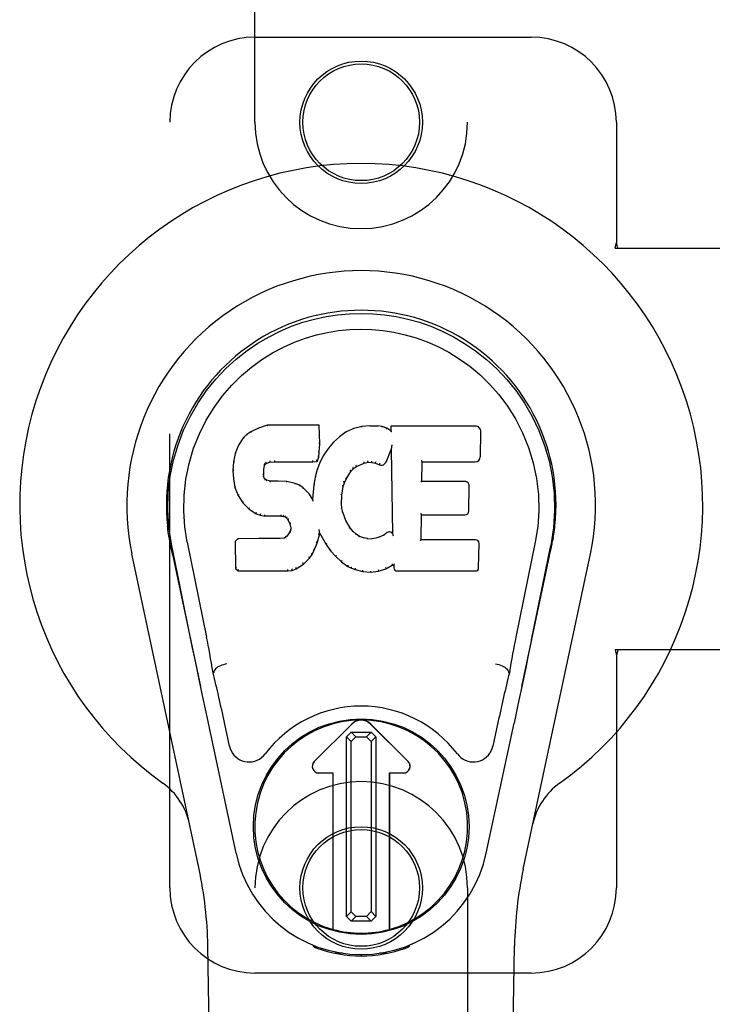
# Model space of a CAD drawing. Header units: inches. Extents: x 0 to 243, y 0 to 157.
# Tile 69 of 84: x 108 to 110, y 81 to 84. Entities that reach past the tile are written whole.
import ezdxf

# ---------------------------------------------------------------- set-up
doc = ezdxf.new("R2010")
doc.units = ezdxf.units.IN
doc.header["$LTSCALE"] = 13.348617
doc.header["$MEASUREMENT"] = 0
doc.linetypes.add('HIDDEN', pattern=[0.2, 0.1, -0.1])
doc.layers.add('MAIN_OR_RIGHT_DOOR_ASSEMBLY', color=7, linetype='CONTINUOUS')

msp = doc.modelspace()

# ---------------------------------------------------------------- linework, layer by layer
at = {"layer": 'MAIN_OR_RIGHT_DOOR_ASSEMBLY', "color": 8, "linetype": 'HIDDEN'}
for p, q in [((108.6363, 83.7041), (108.6363, 85.5616)), ((109.2613, 85.5616), (109.2613, 83.7041)), ((108.6363, 83.9541), (109.4488, 83.9541)), ((108.3863, 81.4541), (108.3863, 83.7041)), ((109.6988, 83.7041), (109.6988, 83.351)), ((109.6958, 83.3341), (109.6988, 83.351)), ((109.6958, 83.3341), (110.0168, 83.3341)), ((109.7032, 83.3341), (109.6988, 83.351)), ((110.0168, 82.1541), (109.6958, 82.1541)), ((109.6958, 82.1541), (109.6988, 82.1373)), ((109.7032, 82.1541), (109.6988, 82.1373)), ((109.6988, 82.1373), (109.6988, 81.4541)), ((108.6363, 79.5966), (108.6363, 81.4541)), ((109.2613, 81.4541), (109.2613, 79.5966)), ((109.4488, 81.2041), (108.6363, 81.2041))]:
    msp.add_line(p, q, dxfattribs=at)
at = {"layer": 'MAIN_OR_RIGHT_DOOR_ASSEMBLY', "color": 7, "linetype": 'Continuous'}
for p, q in [((108.6727, 82.8136), (108.647, 82.8054)), ((108.8256, 82.8136), (108.6727, 82.8136)), ((108.6728, 82.8129), (108.6727, 82.8136)), ((108.8251, 82.813), (108.8256, 82.8136)), ((108.8268, 82.7588), (108.8256, 82.8136)), ((108.9739, 82.8121), (108.9504, 82.8098)), ((108.9739, 82.8121), (108.9979, 82.8117)), ((108.9739, 82.8115), (108.9739, 82.8121)), ((108.974, 82.8109), (108.9739, 82.8115)), ((109.0108, 82.8097), (108.9979, 82.8117)), ((108.9979, 82.811), (108.9979, 82.8117)), ((109.2842, 82.8115), (109.0355, 82.8115)), ((109.0361, 82.8109), (109.0355, 82.8115)), ((109.0355, 82.8115), (109.0357, 82.7975)), ((108.6128, 82.787), (108.6028, 82.7775)), ((108.6239, 82.7947), (108.6128, 82.787)), ((108.6132, 82.7865), (108.6128, 82.787)), ((108.647, 82.8054), (108.6239, 82.7947)), ((108.6242, 82.7942), (108.6239, 82.7947)), ((108.6472, 82.8048), (108.647, 82.8054)), ((108.9043, 82.7944), (108.8846, 82.7801)), ((108.9268, 82.8044), (108.9043, 82.7944)), ((108.9046, 82.7939), (108.9043, 82.7944)), ((108.9504, 82.8098), (108.9268, 82.8044)), ((108.927, 82.8037), (108.9268, 82.8044)), ((108.9505, 82.8091), (108.9504, 82.8098)), ((109.0106, 82.809), (109.0108, 82.8097)), ((109.0237, 82.8055), (109.0108, 82.8097)), ((109.0234, 82.8049), (109.0237, 82.8055)), ((109.0357, 82.7975), (109.0237, 82.8055)), ((109.0357, 82.7975), (109.0364, 82.7963)), ((109.299, 82.7207), (109.3003, 82.7951)), ((108.5881, 82.7557), (108.5784, 82.731)), ((108.6028, 82.7775), (108.5881, 82.7557)), ((108.5886, 82.7554), (108.5881, 82.7557)), ((108.6033, 82.7771), (108.6028, 82.7775)), ((108.8255, 82.7344), (108.8268, 82.7588)), ((108.8262, 82.7588), (108.8268, 82.7588)), ((108.8675, 82.7637), (108.8524, 82.746)), ((108.8846, 82.7801), (108.8675, 82.7637)), ((108.868, 82.7633), (108.8675, 82.7637)), ((108.885, 82.7796), (108.8846, 82.7801)), ((109.0385, 82.7535), (109.0382, 82.7521)), ((109.0388, 82.7554), (109.0385, 82.7535)), ((109.039, 82.7566), (109.0388, 82.7554)), ((108.5784, 82.731), (108.5733, 82.706)), ((108.579, 82.7308), (108.5784, 82.731)), ((108.8239, 82.7201), (108.8255, 82.7344)), ((108.8249, 82.7344), (108.8255, 82.7344)), ((108.839, 82.7267), (108.8279, 82.706)), ((108.8524, 82.746), (108.839, 82.7267)), ((108.8396, 82.7264), (108.839, 82.7267)), ((108.8528, 82.7456), (108.8524, 82.746)), ((109.0219, 82.7057), (109.0367, 82.7425)), ((109.0372, 82.7454), (109.0367, 82.7425)), ((109.0367, 82.7425), (109.041, 82.4954)), ((109.0375, 82.748), (109.0374, 82.7473)), ((109.0374, 82.7473), (109.0374, 82.7468)), ((109.0376, 82.7487), (109.0375, 82.748)), ((109.0378, 82.7498), (109.0376, 82.7487)), ((109.038, 82.7509), (109.0378, 82.7498)), ((109.0382, 82.7521), (109.038, 82.7509)), ((108.5733, 82.706), (108.5719, 82.681)), ((108.5739, 82.7059), (108.5733, 82.706)), ((108.6629, 82.6833), (108.6649, 82.6963)), ((108.6643, 82.6965), (108.6649, 82.6963)), ((108.6649, 82.6963), (108.6665, 82.6996)), ((108.6661, 82.7), (108.6665, 82.6996)), ((108.6665, 82.6996), (108.6691, 82.7018)), ((108.6688, 82.7023), (108.6691, 82.7018)), ((108.6691, 82.7018), (108.6805, 82.7052)), ((108.6804, 82.7058), (108.6805, 82.7052)), ((108.6805, 82.7052), (108.6938, 82.7063)), ((108.6937, 82.7102), (108.6938, 82.7088)), ((108.6938, 82.7068), (108.6938, 82.7063)), ((108.6938, 82.7063), (108.8068, 82.7063)), ((108.8067, 82.7088), (108.8066, 82.7102)), ((108.8067, 82.7068), (108.8068, 82.7063)), ((108.8068, 82.7063), (108.8194, 82.7074)), ((108.819, 82.7079), (108.8194, 82.7074)), ((108.8194, 82.7074), (108.8239, 82.7201)), ((108.8279, 82.706), (108.8194, 82.6841)), ((108.8233, 82.7202), (108.8239, 82.7201)), ((108.8285, 82.7057), (108.8279, 82.706)), ((108.9346, 82.6925), (108.958, 82.7022)), ((108.9578, 82.7028), (108.958, 82.7022)), ((108.958, 82.7022), (108.9688, 82.705)), ((108.9687, 82.7055), (108.9688, 82.705)), ((108.9688, 82.705), (108.9796, 82.7048)), ((108.9797, 82.7054), (108.9796, 82.7048)), ((108.9796, 82.7048), (108.991, 82.7021)), ((108.9912, 82.7027), (108.991, 82.7021)), ((108.991, 82.7021), (109.0027, 82.6976)), ((109.0029, 82.6981), (109.0027, 82.6976)), ((109.1266, 82.6489), (109.1276, 82.7062)), ((109.127, 82.7067), (109.1276, 82.7062)), ((109.1276, 82.7062), (109.2842, 82.7062)), ((108.5725, 82.681), (108.5719, 82.681)), ((108.5719, 82.681), (108.5731, 82.656)), ((108.6615, 82.6693), (108.6621, 82.6693)), ((108.6621, 82.6693), (108.6629, 82.6833)), ((108.6625, 82.6634), (108.6621, 82.6693)), ((108.6623, 82.6834), (108.6629, 82.6833)), ((108.8194, 82.6841), (108.8134, 82.6617)), ((108.8199, 82.6839), (108.8194, 82.6841)), ((108.9048, 82.6557), (108.9187, 82.6778)), ((108.9182, 82.6782), (108.9187, 82.6778)), ((108.9187, 82.6778), (108.9258, 82.6865)), ((108.9254, 82.687), (108.9258, 82.6865)), ((108.9258, 82.6865), (108.9346, 82.6925)), ((108.9343, 82.693), (108.9346, 82.6925)), ((108.5737, 82.6561), (108.5731, 82.656)), ((108.5731, 82.656), (108.5778, 82.6311)), ((108.6619, 82.6633), (108.6625, 82.6634)), ((108.6639, 82.6588), (108.6625, 82.6634)), ((108.6634, 82.6585), (108.6639, 82.6588)), ((108.6666, 82.6551), (108.6639, 82.6588)), ((108.6662, 82.6546), (108.6666, 82.6551)), ((108.6703, 82.6524), (108.6666, 82.6551)), ((108.67, 82.6518), (108.6703, 82.6524)), ((108.6818, 82.6491), (108.6703, 82.6524)), ((108.6817, 82.6484), (108.6818, 82.6491)), ((108.7048, 82.6499), (108.6818, 82.6491)), ((108.7298, 82.6485), (108.7048, 82.6499)), ((108.7048, 82.6492), (108.7048, 82.6499)), ((108.7048, 82.6486), (108.7048, 82.6492)), ((108.7549, 82.643), (108.7298, 82.6485)), ((108.7298, 82.6479), (108.7298, 82.6485)), ((108.7547, 82.6424), (108.7549, 82.643)), ((108.7675, 82.6373), (108.7549, 82.643)), ((108.8095, 82.6389), (108.8059, 82.5968)), ((108.8134, 82.6617), (108.8095, 82.6389)), ((108.8101, 82.6388), (108.8095, 82.6389)), ((108.814, 82.6615), (108.8134, 82.6617)), ((108.8957, 82.6339), (108.8993, 82.645)), ((108.8987, 82.6452), (108.8993, 82.645)), ((108.8993, 82.645), (108.9048, 82.6557)), ((108.9043, 82.656), (108.9048, 82.6557)), ((109.126, 82.6483), (109.1266, 82.6489)), ((109.2533, 82.6489), (109.1266, 82.6489)), ((108.5783, 82.6313), (108.5778, 82.6311)), ((108.5778, 82.6311), (108.5871, 82.6074)), ((108.7671, 82.6368), (108.7675, 82.6373)), ((108.7785, 82.6295), (108.7675, 82.6373)), ((108.7781, 82.629), (108.7785, 82.6295)), ((108.7967, 82.6113), (108.7785, 82.6295)), ((108.7962, 82.6109), (108.7967, 82.6113)), ((108.8059, 82.5968), (108.7967, 82.6113)), ((108.8922, 82.6083), (108.8957, 82.6339)), ((108.8952, 82.634), (108.8957, 82.6339)), ((109.2653, 82.5623), (109.2666, 82.6354)), ((108.5876, 82.6077), (108.5871, 82.6074)), ((108.5871, 82.6074), (108.6011, 82.5861)), ((108.6015, 82.5864), (108.6011, 82.5861)), ((108.6011, 82.5861), (108.6188, 82.5678)), ((108.8063, 82.5949), (108.8059, 82.5968)), ((108.8905, 82.5823), (108.891, 82.5823)), ((108.891, 82.5823), (108.8922, 82.6083)), ((108.892, 82.5701), (108.891, 82.5823)), ((108.8916, 82.6084), (108.8922, 82.6083)), ((108.6192, 82.5682), (108.6188, 82.5678)), ((108.6188, 82.5678), (108.6402, 82.5539)), ((108.6405, 82.5544), (108.6402, 82.5539)), ((108.6402, 82.5539), (108.6528, 82.5493)), ((108.8914, 82.57), (108.892, 82.5701)), ((108.8947, 82.5583), (108.892, 82.5701)), ((108.8941, 82.5581), (108.8947, 82.5583)), ((108.9041, 82.5343), (108.8947, 82.5583)), ((109.1256, 82.551), (109.1261, 82.5504)), ((108.653, 82.5498), (108.6528, 82.5493)), ((108.6528, 82.5493), (108.6658, 82.5471)), ((108.6658, 82.5476), (108.6658, 82.5471)), ((108.7136, 82.5466), (108.6658, 82.5471)), ((108.7136, 82.5472), (108.7136, 82.5466)), ((108.7136, 82.5466), (108.72, 82.546)), ((108.7201, 82.5466), (108.72, 82.546)), ((108.72, 82.546), (108.725, 82.5443)), ((108.7253, 82.5448), (108.725, 82.5443)), ((108.725, 82.5443), (108.7295, 82.541)), ((108.7299, 82.5414), (108.7295, 82.541)), ((108.7295, 82.541), (108.7334, 82.5364)), ((108.7339, 82.5367), (108.7334, 82.5364)), ((108.7334, 82.5364), (108.7393, 82.5246)), ((108.7398, 82.5248), (108.7393, 82.5246)), ((108.7393, 82.5246), (108.7417, 82.5114)), ((108.9035, 82.534), (108.9041, 82.5343)), ((108.9165, 82.5119), (108.9041, 82.5343)), ((109.1249, 82.4774), (109.1261, 82.5504)), ((109.1261, 82.5504), (109.2533, 82.5504)), ((108.7393, 82.5003), (108.7311, 82.4893)), ((108.7412, 82.5055), (108.7393, 82.5003)), ((108.7399, 82.5), (108.7393, 82.5003)), ((108.7417, 82.5114), (108.7412, 82.5055)), ((108.7418, 82.5054), (108.7412, 82.5055)), ((108.7422, 82.5114), (108.7417, 82.5114)), ((108.825, 82.5065), (108.8247, 82.5075)), ((108.8251, 82.5058), (108.825, 82.5065)), ((108.8253, 82.5051), (108.8251, 82.5058)), ((108.8254, 82.5044), (108.8253, 82.5051)), ((108.8255, 82.5038), (108.8254, 82.5044)), ((108.8256, 82.5033), (108.8255, 82.5038)), ((108.8258, 82.5025), (108.8256, 82.5033)), ((108.8261, 82.4917), (108.8266, 82.4976)), ((108.8266, 82.4976), (108.8262, 82.4996)), ((108.8266, 82.4976), (108.8457, 82.4637)), ((108.916, 82.5115), (108.9165, 82.5119)), ((108.9244, 82.5026), (108.9165, 82.5119)), ((108.924, 82.5021), (108.9244, 82.5026)), ((108.9338, 82.4942), (108.9244, 82.5026)), ((108.9334, 82.4937), (108.9338, 82.4942)), ((108.9439, 82.4873), (108.9338, 82.4942)), ((109.0254, 82.4983), (109.015, 82.4911)), ((109.0258, 82.4977), (109.0254, 82.4983)), ((109.041, 82.4954), (109.041, 82.4953)), ((109.0416, 82.4932), (109.041, 82.4953)), ((108.3848, 82.4812), (108.3862, 82.4741)), ((108.3879, 82.4645), (108.3873, 82.4675)), ((108.3885, 82.4614), (108.3879, 82.4645)), ((108.4373, 82.4698), (108.4943, 82.1908)), ((108.586, 82.4805), (108.5781, 82.4724)), ((108.5787, 82.4721), (108.5781, 82.4724)), ((108.5781, 82.4724), (108.5794, 82.3931)), ((108.6478, 82.4811), (108.586, 82.4805)), ((108.5863, 82.4798), (108.586, 82.4805)), ((108.7084, 82.4814), (108.6478, 82.4811)), ((108.6478, 82.4804), (108.6478, 82.4811)), ((108.6478, 82.4804), (108.6478, 82.4798)), ((108.7221, 82.4824), (108.7084, 82.4814)), ((108.7084, 82.4807), (108.7084, 82.4814)), ((108.7084, 82.4807), (108.7085, 82.4801)), ((108.7266, 82.4849), (108.7221, 82.4824)), ((108.7223, 82.4818), (108.7221, 82.4824)), ((108.7311, 82.4893), (108.7266, 82.4849)), ((108.7269, 82.4844), (108.7266, 82.4849)), ((108.7315, 82.4889), (108.7311, 82.4893)), ((108.81, 82.445), (108.8192, 82.4677)), ((108.8186, 82.4679), (108.8192, 82.4677)), ((108.8192, 82.4677), (108.8261, 82.4917)), ((108.8255, 82.4918), (108.8261, 82.4917)), ((108.8462, 82.464), (108.8457, 82.4637)), ((108.9436, 82.4867), (108.9439, 82.4873)), ((108.9551, 82.4829), (108.9439, 82.4873)), ((108.9549, 82.4822), (108.9551, 82.4829)), ((108.9673, 82.4807), (108.9551, 82.4829)), ((108.9672, 82.48), (108.9673, 82.4807)), ((108.9673, 82.4807), (108.9797, 82.4802)), ((108.9917, 82.482), (108.9797, 82.4802)), ((108.9797, 82.4795), (108.9797, 82.4802)), ((108.9798, 82.479), (108.9797, 82.4795)), ((109.0037, 82.4859), (108.9917, 82.482)), ((108.9919, 82.4814), (108.9917, 82.482)), ((109.015, 82.4911), (109.0037, 82.4859)), ((109.0039, 82.4853), (109.0037, 82.4859)), ((109.0153, 82.4905), (109.015, 82.4911)), ((109.0437, 82.4878), (109.043, 82.4899)), ((109.1243, 82.4767), (109.1249, 82.4774)), ((109.2849, 82.4774), (109.1249, 82.4774)), ((109.294, 82.3947), (109.2952, 82.4668)), ((109.4603, 82.4698), (109.4033, 82.1908)), ((109.5094, 82.4625), (109.5099, 82.4652)), ((109.5099, 82.4652), (109.5104, 82.4679)), ((109.5104, 82.4679), (109.5119, 82.4762)), ((109.5128, 82.4813), (109.5114, 82.4741)), ((109.5119, 82.4762), (109.5129, 82.4813)), ((108.4723, 81.5095), (108.275, 82.4355)), ((108.3919, 82.4449), (108.3885, 82.4614)), ((108.4483, 82.1836), (108.3918, 82.4605)), ((108.3949, 82.4306), (108.3919, 82.4449)), ((108.8042, 82.4337), (108.81, 82.445)), ((108.8094, 82.4452), (108.81, 82.445)), ((108.8457, 82.4637), (108.8589, 82.4449)), ((108.8594, 82.4452), (108.8589, 82.4449)), ((108.8589, 82.4449), (108.8742, 82.428)), ((109.4253, 81.5095), (109.6227, 82.4355)), ((109.4493, 82.1836), (109.5058, 82.4605)), ((109.5078, 82.4548), (109.5094, 82.4625)), ((108.395, 82.4305), (108.4768, 82.0463)), ((108.7786, 82.4063), (108.779, 82.4059)), ((108.779, 82.4059), (108.7968, 82.4232)), ((108.7964, 82.4235), (108.7968, 82.4232)), ((108.7968, 82.4232), (108.8042, 82.4337)), ((108.8037, 82.434), (108.8042, 82.4337)), ((108.8746, 82.4284), (108.8742, 82.428)), ((108.8742, 82.428), (108.8913, 82.4128)), ((108.8916, 82.4133), (108.8913, 82.4128)), ((108.8913, 82.4128), (108.9096, 82.3989)), ((109.4208, 82.0463), (109.5027, 82.4305)), ((108.58, 82.3933), (108.5794, 82.3931)), ((108.5794, 82.3931), (108.587, 82.3857)), ((108.5873, 82.3863), (108.587, 82.3857)), ((108.587, 82.3857), (108.7332, 82.3857)), ((108.7332, 82.3882), (108.733, 82.3896)), ((108.7332, 82.3857), (108.7459, 82.3874)), ((108.7332, 82.3863), (108.7332, 82.3857)), ((108.7458, 82.3879), (108.7459, 82.3874)), ((108.7459, 82.3874), (108.7581, 82.3917)), ((108.7579, 82.3922), (108.7581, 82.3917)), ((108.7581, 82.3917), (108.779, 82.4059)), ((108.9099, 82.3994), (108.9096, 82.3989)), ((108.9096, 82.3989), (108.9201, 82.3935)), ((108.9203, 82.394), (108.9201, 82.3935)), ((108.9201, 82.3935), (108.9311, 82.3898)), ((108.9312, 82.3903), (108.9311, 82.3898)), ((108.9311, 82.3898), (108.9534, 82.3841)), ((108.9535, 82.3847), (108.9534, 82.3841)), ((108.9534, 82.3841), (108.9762, 82.3816)), ((108.9762, 82.3855), (108.9762, 82.3821)), ((108.9762, 82.3816), (108.9993, 82.3848)), ((108.9762, 82.3821), (108.9762, 82.3816)), ((108.9992, 82.3853), (108.9993, 82.3848)), ((108.9993, 82.3848), (109.0215, 82.3916)), ((109.0213, 82.3922), (109.0215, 82.3916)), ((109.0215, 82.3916), (109.0401, 82.4028)), ((109.04, 82.4034), (109.0401, 82.4028)), ((109.0401, 82.4028), (109.0445, 82.4028)), ((109.0451, 82.4034), (109.0445, 82.4028)), ((109.0445, 82.4028), (109.0446, 82.3947)), ((109.0538, 82.3857), (109.2849, 82.3857)), ((109.4493, 82.1836), (109.441, 82.143)), ((108.4716, 82.0715), (108.4614, 82.1204)), ((109.441, 82.143), (109.4313, 82.0965)), ((109.4313, 82.0965), (109.4207, 82.0456)), ((108.4825, 82.0192), (108.4716, 82.0715)), ((108.5154, 82.087), (108.5134, 82.0866)), ((109.3822, 82.087), (109.3843, 82.0866)), ((109.4207, 82.0456), (109.4094, 81.9924)), ((108.4928, 81.9706), (108.4825, 82.0192)), ((109.4094, 81.9924), (109.398, 81.9386)), ((108.5811, 81.5559), (108.4928, 81.9706)), ((108.5615, 81.8711), (108.5468, 81.9402)), ((108.8106, 81.8253), (108.921, 81.9357)), ((108.9211, 81.9356), (108.8107, 81.8252)), ((109.0869, 81.8252), (108.9766, 81.9356)), ((108.9767, 81.9357), (109.087, 81.8253)), ((109.3165, 81.5559), (109.398, 81.9386)), ((109.3508, 81.9402), (109.3361, 81.8711)), ((108.9055, 81.8979), (108.9193, 81.9118)), ((108.9193, 81.8841), (108.9055, 81.8979)), ((108.9055, 81.3705), (108.9055, 81.8979)), ((108.9193, 81.9118), (108.9782, 81.9118)), ((108.9193, 81.9118), (108.9331, 81.898)), ((108.9331, 81.898), (108.9193, 81.8841)), ((108.9331, 81.898), (108.9644, 81.898)), ((108.9644, 81.898), (108.9782, 81.9118)), ((108.9784, 81.8842), (108.9644, 81.898)), ((108.9782, 81.9118), (108.9921, 81.898)), ((108.9921, 81.898), (108.9784, 81.8842)), ((108.9921, 81.898), (108.9921, 81.3706)), ((108.9193, 81.3843), (108.9193, 81.8841)), ((108.9784, 81.8842), (108.9784, 81.3844)), ((108.8663, 81.7918), (108.8245, 81.7918)), ((108.8661, 81.7917), (108.8245, 81.7917)), ((108.8661, 81.7917), (108.8663, 81.7918)), ((108.8661, 81.3324), (108.8661, 81.7917)), ((108.8663, 81.3323), (108.8663, 81.7918)), ((109.0731, 81.7918), (109.0314, 81.7918)), ((109.0315, 81.7917), (109.0314, 81.7918)), ((109.0314, 81.7918), (109.0314, 81.3323)), ((109.0731, 81.7917), (109.0315, 81.7917)), ((109.0315, 81.7917), (109.0315, 81.3324)), ((108.9055, 81.3705), (108.9193, 81.3843)), ((108.9195, 81.3567), (108.9055, 81.3705)), ((108.9193, 81.3843), (108.9332, 81.3704)), ((108.9332, 81.3704), (108.9195, 81.3567)), ((108.9645, 81.3704), (108.9332, 81.3704)), ((108.9645, 81.3704), (108.9784, 81.3844)), ((108.9783, 81.3567), (108.9645, 81.3704)), ((108.9921, 81.3706), (108.9783, 81.3567)), ((108.9784, 81.3844), (108.9921, 81.3706)), ((108.9783, 81.3567), (108.9195, 81.3567)), ((108.5703, 77.1447), (108.4981, 81.284)), ((108.8101, 81.2806), (108.8073, 81.2863)), ((108.8136, 81.2838), (108.8136, 81.2792)), ((108.8172, 81.2807), (108.8175, 81.2777)), ((109.0801, 81.2777), (109.0804, 81.2806)), ((109.084, 81.2838), (109.0841, 81.2792)), ((109.0903, 81.2863), (109.0876, 81.2806)), ((109.3273, 77.1447), (109.3996, 81.284)), ((108.8941, 81.2626), (108.8732, 81.2622)), ((108.9488, 81.2583), (108.9488, 81.2543)), ((109.0245, 81.2622), (109.0035, 81.2626))]:
    msp.add_line(p, q, dxfattribs=at)
for points in [[(108.3918, 82.4605), (108.3836, 82.5131), (108.3804, 82.5649), (108.3818, 82.6151), (108.3875, 82.6639), (108.3971, 82.7111), (108.4103, 82.7564), (108.4269, 82.7996), (108.4466, 82.8406), (108.4692, 82.8794), (108.4943, 82.9157), (108.5217, 82.9494), (108.551, 82.9803), (108.5815, 83.0081), (108.6131, 83.033), (108.6453, 83.0549), (108.678, 83.0741), (108.7109, 83.0905), (108.744, 83.1046), (108.7777, 83.1164), (108.8116, 83.1259), (108.8455, 83.1333), (108.8796, 83.1385), (108.9141, 83.1417), (108.9488, 83.1427)], [(108.9488, 83.1427), (108.9831, 83.1417), (109.0174, 83.1386), (109.0518, 83.1333), (109.086, 83.1259), (109.1199, 83.1164), (109.1536, 83.1046), (109.1871, 83.0904), (109.2203, 83.0737), (109.2529, 83.0545), (109.2851, 83.0326), (109.3169, 83.0075), (109.3477, 82.9793), (109.3768, 82.9485), (109.404, 82.9148), (109.4291, 82.8784), (109.4517, 82.8394), (109.4714, 82.7981), (109.4879, 82.7546), (109.5009, 82.7096), (109.5104, 82.6629), (109.5159, 82.6142), (109.5172, 82.564), (109.5139, 82.5126), (109.5058, 82.4605)], [(108.4373, 82.4698), (108.4301, 82.5155), (108.427, 82.5616), (108.4279, 82.6083), (108.4331, 82.655), (108.4426, 82.7013), (108.456, 82.7463), (108.4731, 82.789), (108.4933, 82.8292), (108.5163, 82.8664), (108.5415, 82.9007), (108.5685, 82.9317), (108.5969, 82.9597), (108.6264, 82.9848), (108.657, 83.007), (108.6883, 83.0265), (108.7201, 83.0434), (108.7523, 83.0578), (108.7846, 83.0697), (108.8172, 83.0793), (108.8499, 83.0867), (108.8825, 83.092), (108.9151, 83.0951), (108.9477, 83.0962), (108.9802, 83.0952), (109.0127, 83.0923), (109.0452, 83.0872), (109.0777, 83.08), (109.1101, 83.0707), (109.1424, 83.059), (109.1744, 83.0449), (109.206, 83.0284), (109.2372, 83.0093), (109.2678, 82.9874), (109.2975, 82.9626), (109.3262, 82.9349), (109.3535, 82.904), (109.379, 82.8699), (109.4024, 82.8326), (109.4232, 82.7919), (109.4408, 82.7488), (109.4545, 82.7038), (109.4642, 82.6575)], [(108.6728, 82.8129), (108.6729, 82.8129), (108.6729, 82.8129), (108.673, 82.8128), (108.673, 82.8127), (108.6731, 82.8125), (108.6731, 82.8124)], [(108.8245, 82.8129), (108.8243, 82.8129), (108.8241, 82.8129), (108.8239, 82.8128), (108.8236, 82.8127), (108.8234, 82.8125), (108.8231, 82.8124)], [(108.6132, 82.7866), (108.6133, 82.7866), (108.6135, 82.7867), (108.6136, 82.7867), (108.6138, 82.7866), (108.6141, 82.7865), (108.6144, 82.7864)], [(108.6242, 82.7942), (108.6243, 82.7942), (108.6244, 82.7942), (108.6246, 82.7942), (108.6247, 82.7941), (108.6249, 82.794), (108.6251, 82.7938)], [(108.6472, 82.8048), (108.6473, 82.8048), (108.6474, 82.8047), (108.6475, 82.8047), (108.6477, 82.8046), (108.6478, 82.8045), (108.6479, 82.8043)], [(108.9056, 82.7935), (108.9053, 82.7937), (108.9051, 82.7938), (108.905, 82.7939), (108.9049, 82.7939), (108.9047, 82.7939), (108.9046, 82.7938)], [(108.9276, 82.8033), (108.9274, 82.8034), (108.9273, 82.8036), (108.9272, 82.8037), (108.9271, 82.8037), (108.927, 82.8037), (108.9269, 82.8037)], [(108.9508, 82.8086), (108.9507, 82.8087), (108.9507, 82.8089), (108.9506, 82.809), (108.9506, 82.8091), (108.9505, 82.8091), (108.9505, 82.8091)], [(108.9977, 82.8104), (108.9977, 82.8106), (108.9978, 82.8108), (108.9978, 82.8109), (108.9978, 82.8109), (108.9979, 82.811), (108.9979, 82.811)], [(109.0102, 82.8085), (109.0103, 82.8087), (109.0103, 82.8088), (109.0104, 82.8089), (109.0105, 82.809), (109.0106, 82.809), (109.0106, 82.809)], [(109.0225, 82.8045), (109.0227, 82.8046), (109.0228, 82.8047), (109.023, 82.8048), (109.0231, 82.8049), (109.0232, 82.8049), (109.0233, 82.8049)], [(109.0381, 82.8103), (109.0378, 82.8105), (109.0376, 82.8106), (109.0373, 82.8107), (109.0371, 82.8108), (109.0369, 82.8108), (109.0367, 82.8109)], [(109.0384, 82.794), (109.0381, 82.7945), (109.0378, 82.7949), (109.0375, 82.7953), (109.0372, 82.7956), (109.037, 82.7958), (109.0368, 82.796)], [(108.5887, 82.7555), (108.5889, 82.7556), (108.5891, 82.7558), (108.5894, 82.7559), (108.5897, 82.7559), (108.59, 82.7559), (108.5904, 82.7558)], [(108.6034, 82.7771), (108.6035, 82.7773), (108.6037, 82.7773), (108.604, 82.7774), (108.6042, 82.7773), (108.6045, 82.7773), (108.6048, 82.7772)], [(108.8262, 82.7587), (108.8262, 82.7591), (108.826, 82.7595), (108.8256, 82.7598), (108.8252, 82.76), (108.8248, 82.7601), (108.8243, 82.7602)], [(108.8694, 82.7633), (108.8691, 82.7634), (108.8689, 82.7635), (108.8686, 82.7635), (108.8684, 82.7635), (108.8681, 82.7634), (108.868, 82.7633)], [(108.8863, 82.7795), (108.886, 82.7796), (108.8857, 82.7797), (108.8855, 82.7797), (108.8854, 82.7797), (108.8852, 82.7797), (108.885, 82.7796)], [(108.579, 82.7309), (108.5792, 82.7312), (108.5794, 82.7314), (108.5797, 82.7315), (108.5801, 82.7316), (108.5804, 82.7317), (108.5809, 82.7316)], [(108.8249, 82.7344), (108.8248, 82.7348), (108.8246, 82.7351), (108.8243, 82.7354), (108.8239, 82.7357), (108.8234, 82.7358), (108.8229, 82.7359)], [(108.8412, 82.7267), (108.8409, 82.7268), (108.8406, 82.7268), (108.8403, 82.7268), (108.84, 82.7267), (108.8397, 82.7266), (108.8395, 82.7263)], [(108.8544, 82.7458), (108.8541, 82.7459), (108.8538, 82.7459), (108.8535, 82.7459), (108.8533, 82.7459), (108.853, 82.7457), (108.8528, 82.7456)], [(109.0373, 82.7462), (109.0373, 82.746), (109.0372, 82.7458), (109.0372, 82.7456)], [(109.0374, 82.7468), (109.0373, 82.7466), (109.0373, 82.7464), (109.0373, 82.7462)], [(108.574, 82.7059), (108.5741, 82.7063), (108.5743, 82.7065), (108.5746, 82.7067), (108.575, 82.7069), (108.5754, 82.707), (108.5759, 82.707)], [(108.6624, 82.6985), (108.663, 82.6983), (108.6634, 82.6981), (108.6638, 82.6978), (108.6641, 82.6975), (108.6643, 82.6971), (108.6644, 82.6967)], [(108.6645, 82.7026), (108.665, 82.7023), (108.6655, 82.7019), (108.6659, 82.7015), (108.6661, 82.701), (108.6662, 82.7006), (108.6661, 82.7001)], [(108.6679, 82.7054), (108.6682, 82.7051), (108.6685, 82.7047), (108.6687, 82.7042), (108.6689, 82.7037), (108.669, 82.7033), (108.6691, 82.7029), (108.669, 82.7026), (108.6689, 82.7023)], [(108.68, 82.7091), (108.6801, 82.7087), (108.6802, 82.7082), (108.6803, 82.7077), (108.6804, 82.7071), (108.6805, 82.7066), (108.6805, 82.7062), (108.6804, 82.7059), (108.6803, 82.7058)], [(108.6938, 82.7088), (108.6938, 82.7083), (108.6938, 82.7078), (108.6938, 82.7074), (108.6938, 82.7071), (108.6938, 82.7069), (108.6938, 82.7068)], [(108.8067, 82.7068), (108.8067, 82.7069), (108.8068, 82.7071), (108.8068, 82.7074), (108.8068, 82.7078), (108.8067, 82.7083), (108.8067, 82.7088)], [(108.8191, 82.7082), (108.8191, 82.7085), (108.8191, 82.7088), (108.819, 82.7092), (108.8188, 82.7096), (108.8185, 82.71), (108.8182, 82.7104), (108.8179, 82.7108), (108.8175, 82.7111)], [(108.8233, 82.7203), (108.8233, 82.7207), (108.8231, 82.721), (108.8228, 82.7214), (108.8224, 82.7217), (108.8219, 82.7219), (108.8214, 82.722)], [(108.8303, 82.7063), (108.8299, 82.7063), (108.8295, 82.7063), (108.8292, 82.7063), (108.8289, 82.7061), (108.8287, 82.706), (108.8285, 82.7057)], [(108.9344, 82.693), (108.9345, 82.6932), (108.9346, 82.6935), (108.9345, 82.6939), (108.9344, 82.6944), (108.9343, 82.6948), (108.934, 82.6953), (108.9337, 82.6958), (108.9334, 82.6961)], [(108.9578, 82.7028), (108.9579, 82.7029), (108.958, 82.7032), (108.958, 82.7035), (108.958, 82.704), (108.9578, 82.7045), (108.9577, 82.705), (108.9574, 82.7056), (108.9572, 82.706)], [(108.9687, 82.7055), (108.9687, 82.7056), (108.9688, 82.7058), (108.9688, 82.7062), (108.9688, 82.7067), (108.9687, 82.7072), (108.9686, 82.7078), (108.9686, 82.7084), (108.9685, 82.7089)], [(108.9797, 82.7054), (108.9796, 82.7054), (108.9796, 82.7057), (108.9796, 82.706), (108.9796, 82.7065), (108.9797, 82.707), (108.9797, 82.7076), (108.9798, 82.7082), (108.9799, 82.7087)], [(108.9912, 82.7027), (108.9911, 82.7028), (108.991, 82.7031), (108.991, 82.7034), (108.9911, 82.7039), (108.9912, 82.7044), (108.9913, 82.7049), (108.9916, 82.7055), (108.9918, 82.706)], [(109.0036, 82.7014), (109.0034, 82.701), (109.0031, 82.7005), (109.0029, 82.7), (109.0028, 82.6995), (109.0027, 82.699), (109.0027, 82.6986), (109.0028, 82.6983), (109.0029, 82.6981)], [(109.1251, 82.7101), (109.1253, 82.7099), (109.1256, 82.7097), (109.1258, 82.7094), (109.1261, 82.7092), (109.1263, 82.7089), (109.1265, 82.7087)], [(109.1265, 82.7087), (109.1266, 82.7084), (109.1268, 82.7082), (109.1269, 82.7079), (109.127, 82.7077), (109.127, 82.7075), (109.127, 82.7073)], [(108.5725, 82.6811), (108.5726, 82.6814), (108.5728, 82.6817), (108.5731, 82.682), (108.5735, 82.6822), (108.574, 82.6823), (108.5745, 82.6824)], [(108.6595, 82.6707), (108.66, 82.6706), (108.6604, 82.6705), (108.6608, 82.6703), (108.6612, 82.67), (108.6614, 82.6697), (108.6615, 82.6693)], [(108.6604, 82.6849), (108.6609, 82.6848), (108.6614, 82.6847), (108.6618, 82.6844), (108.6621, 82.6841), (108.6623, 82.6837), (108.6623, 82.6833)], [(108.8218, 82.6847), (108.8214, 82.6847), (108.821, 82.6847), (108.8207, 82.6846), (108.8203, 82.6844), (108.8201, 82.6842), (108.8199, 82.6839)], [(108.9183, 82.6782), (108.9184, 82.6785), (108.9184, 82.6788), (108.9183, 82.6792), (108.9181, 82.6796), (108.9178, 82.6799), (108.9174, 82.6802), (108.917, 82.6805), (108.9166, 82.6807)], [(108.9255, 82.687), (108.9256, 82.6873), (108.9256, 82.6876), (108.9256, 82.688), (108.9254, 82.6884), (108.9252, 82.6888), (108.9249, 82.6892), (108.9245, 82.6895), (108.9241, 82.6898)], [(108.5737, 82.6562), (108.5738, 82.6565), (108.574, 82.6569), (108.5743, 82.6572), (108.5747, 82.6574), (108.5752, 82.6576), (108.5757, 82.6577)], [(108.66, 82.6643), (108.6604, 82.6643), (108.6608, 82.6642), (108.6612, 82.6641), (108.6615, 82.6639), (108.6617, 82.6637), (108.6619, 82.6634)], [(108.6616, 82.659), (108.6619, 82.659), (108.6623, 82.659), (108.6626, 82.659), (108.6628, 82.6589), (108.6631, 82.6588), (108.6633, 82.6586)], [(108.6648, 82.6546), (108.665, 82.6547), (108.6653, 82.6548), (108.6655, 82.6548), (108.6657, 82.6548), (108.6659, 82.6547), (108.6661, 82.6547)], [(108.6691, 82.6514), (108.6693, 82.6515), (108.6694, 82.6516), (108.6696, 82.6517), (108.6697, 82.6518), (108.6698, 82.6518), (108.67, 82.6518)], [(108.6815, 82.6479), (108.6815, 82.648), (108.6815, 82.6482), (108.6816, 82.6483), (108.6816, 82.6484), (108.6817, 82.6484), (108.6817, 82.6484)], [(108.7295, 82.6473), (108.7295, 82.6475), (108.7296, 82.6476), (108.7296, 82.6478), (108.7297, 82.6478), (108.7297, 82.6479), (108.7298, 82.6479)], [(108.7541, 82.6419), (108.7543, 82.6421), (108.7544, 82.6422), (108.7545, 82.6423), (108.7546, 82.6424), (108.7546, 82.6424), (108.7547, 82.6424)], [(108.812, 82.6399), (108.8116, 82.6399), (108.8111, 82.6398), (108.8108, 82.6397), (108.8104, 82.6395), (108.8102, 82.6392), (108.8101, 82.6388)], [(108.8159, 82.6625), (108.8155, 82.6625), (108.815, 82.6624), (108.8147, 82.6623), (108.8144, 82.6621), (108.8141, 82.6618), (108.814, 82.6615)], [(108.8988, 82.6453), (108.8988, 82.6457), (108.8986, 82.6461), (108.8984, 82.6465), (108.8979, 82.6469), (108.8974, 82.6472), (108.8969, 82.6473)], [(108.9043, 82.656), (108.9044, 82.6564), (108.9043, 82.6569), (108.904, 82.6573), (108.9036, 82.6578), (108.9031, 82.6581), (108.9025, 82.6583)], [(109.124, 82.6477), (109.1242, 82.6479), (109.1245, 82.648), (109.1247, 82.6481), (109.125, 82.6482), (109.1252, 82.6483), (109.1254, 82.6483)], [(109.4642, 82.6575), (109.4695, 82.61), (109.4707, 82.5625), (109.4676, 82.5158), (109.4603, 82.4698)], [(108.5783, 82.6314), (108.5783, 82.6318), (108.5785, 82.6322), (108.5788, 82.6325), (108.5792, 82.6328), (108.5797, 82.6331), (108.5802, 82.6332)], [(108.5876, 82.6078), (108.5875, 82.6082), (108.5876, 82.6086), (108.5879, 82.609), (108.5883, 82.6094), (108.5888, 82.6098), (108.5894, 82.61)], [(108.7662, 82.6365), (108.7664, 82.6366), (108.7666, 82.6367), (108.7668, 82.6368), (108.7669, 82.6368), (108.767, 82.6368), (108.7671, 82.6368)], [(108.7768, 82.6289), (108.7771, 82.629), (108.7773, 82.6291), (108.7775, 82.6291), (108.7777, 82.6291), (108.7779, 82.6291), (108.7781, 82.629)], [(108.7947, 82.611), (108.795, 82.6111), (108.7952, 82.6111), (108.7955, 82.6111), (108.7958, 82.6111), (108.796, 82.611), (108.7961, 82.6109)], [(108.8916, 82.6084), (108.8915, 82.6088), (108.8914, 82.6091), (108.891, 82.6094), (108.8906, 82.6097), (108.8902, 82.6098), (108.8896, 82.6099)], [(108.8952, 82.6341), (108.8951, 82.6345), (108.895, 82.6349), (108.8947, 82.6352), (108.8942, 82.6355), (108.8938, 82.6357), (108.8932, 82.6358)], [(108.6015, 82.5865), (108.6014, 82.5868), (108.6014, 82.5871), (108.6015, 82.5875), (108.6016, 82.5878), (108.6019, 82.5882), (108.6022, 82.5885), (108.6026, 82.5888), (108.6031, 82.589)], [(108.8078, 82.5903), (108.8073, 82.5922), (108.807, 82.593), (108.8068, 82.5938), (108.8066, 82.5943), (108.8064, 82.5947)], [(108.8904, 82.5823), (108.8903, 82.5826), (108.8901, 82.583), (108.8898, 82.5832), (108.8894, 82.5834), (108.889, 82.5835), (108.8885, 82.5836)], [(108.6191, 82.5683), (108.619, 82.5685), (108.619, 82.5688), (108.619, 82.5692), (108.6192, 82.5696), (108.6194, 82.57), (108.6197, 82.5704), (108.6201, 82.5708), (108.6205, 82.5711)], [(108.6404, 82.5544), (108.6403, 82.5546), (108.6402, 82.5549), (108.6402, 82.5553), (108.6403, 82.5557), (108.6405, 82.5562), (108.6407, 82.5567), (108.641, 82.5572), (108.6414, 82.5576)], [(108.653, 82.5498), (108.6529, 82.5499), (108.6528, 82.5502), (108.6528, 82.5505), (108.6528, 82.551), (108.6529, 82.5515), (108.6531, 82.5521), (108.6533, 82.5526), (108.6535, 82.5531)], [(108.6658, 82.5476), (108.6658, 82.5477), (108.6658, 82.5479), (108.6658, 82.5483), (108.6658, 82.5488), (108.6658, 82.5493), (108.6659, 82.5499), (108.6659, 82.5505), (108.666, 82.551)], [(108.8914, 82.5701), (108.8913, 82.5704), (108.8911, 82.5706), (108.8908, 82.5708), (108.8904, 82.571), (108.8899, 82.5711), (108.8895, 82.5711)], [(108.8941, 82.5582), (108.8939, 82.5584), (108.8937, 82.5586), (108.8934, 82.5588), (108.893, 82.5589), (108.8926, 82.5589), (108.8922, 82.5589)], [(109.1236, 82.5543), (109.1239, 82.5541), (109.1241, 82.5539), (109.1244, 82.5537), (109.1246, 82.5534), (109.1248, 82.5532), (109.125, 82.5529)], [(109.125, 82.5529), (109.1252, 82.5527), (109.1253, 82.5524), (109.1254, 82.5522), (109.1255, 82.552), (109.1256, 82.5517), (109.1256, 82.5516)], [(108.7136, 82.5472), (108.7136, 82.5473), (108.7135, 82.5475), (108.7135, 82.5478), (108.7136, 82.5483), (108.7136, 82.5488), (108.7136, 82.5494), (108.7136, 82.55), (108.7137, 82.5505)], [(108.7201, 82.5466), (108.72, 82.5467), (108.7199, 82.5469), (108.7199, 82.5473), (108.72, 82.5477), (108.72, 82.5483), (108.7202, 82.5488), (108.7203, 82.5494), (108.7205, 82.5499)], [(108.7252, 82.5448), (108.7251, 82.545), (108.7251, 82.5453), (108.7251, 82.5457), (108.7252, 82.5462), (108.7254, 82.5467), (108.7256, 82.5471), (108.7259, 82.5476), (108.7262, 82.548)], [(108.7299, 82.5414), (108.7297, 82.5417), (108.7297, 82.542), (108.7297, 82.5424), (108.7299, 82.5428), (108.7301, 82.5432), (108.7305, 82.5436), (108.7308, 82.5439), (108.7313, 82.5442)], [(108.7339, 82.5368), (108.7338, 82.5372), (108.7339, 82.5376), (108.7341, 82.5381), (108.7345, 82.5385), (108.735, 82.5389), (108.7356, 82.5392)], [(108.7398, 82.5249), (108.7399, 82.5253), (108.74, 82.5257), (108.7403, 82.5261), (108.7407, 82.5264), (108.7412, 82.5266), (108.7417, 82.5268)], [(108.9035, 82.534), (108.9033, 82.5342), (108.9031, 82.5344), (108.9028, 82.5345), (108.9025, 82.5346), (108.9021, 82.5346), (108.9018, 82.5345)], [(108.3848, 82.4813), (108.3836, 82.4876), (108.3826, 82.4939), (108.3817, 82.5002), (108.3808, 82.5064), (108.38, 82.5126), (108.3793, 82.5187)], [(108.74, 82.5001), (108.7401, 82.5003), (108.7404, 82.5004), (108.7406, 82.5005), (108.7409, 82.5005), (108.7413, 82.5005), (108.7416, 82.5004)], [(108.7418, 82.5055), (108.742, 82.5058), (108.7422, 82.506), (108.7425, 82.5062), (108.7429, 82.5063), (108.7433, 82.5063), (108.7437, 82.5063)], [(108.7423, 82.5115), (108.7424, 82.5118), (108.7426, 82.5122), (108.7429, 82.5124), (108.7433, 82.5126), (108.7437, 82.5128), (108.7442, 82.5128)], [(108.8255, 82.4919), (108.8254, 82.4923), (108.8252, 82.4926), (108.8249, 82.493), (108.8245, 82.4932), (108.824, 82.4934), (108.8235, 82.4935)], [(108.826, 82.5014), (108.8259, 82.5017), (108.8259, 82.5019), (108.8258, 82.5025)], [(108.8262, 82.4998), (108.8262, 82.4999), (108.8261, 82.5001), (108.8261, 82.5002), (108.8261, 82.5004), (108.8261, 82.5006), (108.826, 82.5009), (108.826, 82.5011), (108.826, 82.5014)], [(108.9144, 82.5118), (108.9147, 82.5119), (108.915, 82.5119), (108.9153, 82.5119), (108.9155, 82.5119), (108.9158, 82.5117), (108.9159, 82.5116)], [(108.9226, 82.5021), (108.9228, 82.5022), (108.9231, 82.5023), (108.9233, 82.5023), (108.9236, 82.5023), (108.9238, 82.5023), (108.924, 82.5021)], [(108.9322, 82.4935), (108.9325, 82.4937), (108.9327, 82.4938), (108.9329, 82.4938), (108.933, 82.4938), (108.9332, 82.4938), (108.9334, 82.4937)], [(109.0409, 82.4954), (109.0403, 82.4963), (109.0396, 82.4971), (109.0389, 82.4978), (109.0382, 82.4984), (109.0374, 82.4989), (109.0366, 82.4993), (109.0358, 82.4996), (109.035, 82.4999), (109.0342, 82.5001), (109.0334, 82.5003), (109.0326, 82.5004), (109.0318, 82.5004)], [(109.043, 82.4899), (109.0427, 82.4909), (109.0424, 82.4917), (109.0421, 82.4924), (109.0418, 82.4929)], [(109.5128, 82.4813), (109.514, 82.4877), (109.515, 82.494), (109.516, 82.5003), (109.5168, 82.5065), (109.5176, 82.5127), (109.5183, 82.5187)], [(108.3873, 82.4675), (108.385, 82.4799), (108.3848, 82.4813)], [(108.5789, 82.4724), (108.5791, 82.4725), (108.5794, 82.4726), (108.5797, 82.4727), (108.58, 82.4728), (108.5803, 82.4727), (108.5806, 82.4727)], [(108.5864, 82.4798), (108.5865, 82.4798), (108.5866, 82.4798), (108.5867, 82.4797), (108.5868, 82.4796), (108.587, 82.4794), (108.5871, 82.4793)], [(108.7222, 82.4818), (108.7223, 82.4818), (108.7224, 82.4817), (108.7225, 82.4817), (108.7226, 82.4816), (108.7227, 82.4814), (108.7228, 82.4813)], [(108.727, 82.4844), (108.7271, 82.4844), (108.7273, 82.4844), (108.7275, 82.4844), (108.7277, 82.4844), (108.7279, 82.4843), (108.7281, 82.4841)], [(108.7315, 82.4888), (108.7317, 82.489), (108.732, 82.4891), (108.7322, 82.4891), (108.7325, 82.4891), (108.7327, 82.489), (108.733, 82.4889)], [(108.8186, 82.4679), (108.8187, 82.4683), (108.8185, 82.4688), (108.8182, 82.4692), (108.8178, 82.4695), (108.8173, 82.4698), (108.8168, 82.4699)], [(108.8462, 82.464), (108.8461, 82.4644), (108.8462, 82.4649), (108.8464, 82.4653), (108.8468, 82.4658), (108.8473, 82.4661), (108.8479, 82.4664)], [(108.9427, 82.4864), (108.943, 82.4866), (108.9431, 82.4867), (108.9433, 82.4867), (108.9434, 82.4868), (108.9435, 82.4868), (108.9437, 82.4867)], [(108.9544, 82.4817), (108.9545, 82.4819), (108.9546, 82.482), (108.9547, 82.4821), (108.9548, 82.4822), (108.9548, 82.4822), (108.9549, 82.4822)], [(108.967, 82.4795), (108.967, 82.4796), (108.9671, 82.4798), (108.9671, 82.4799), (108.9671, 82.48), (108.9672, 82.48), (108.9672, 82.48)], [(108.9923, 82.4809), (108.9923, 82.481), (108.9922, 82.4812), (108.9921, 82.4813), (108.992, 82.4813), (108.992, 82.4814), (108.9919, 82.4814)], [(109.0046, 82.4848), (109.0045, 82.485), (109.0044, 82.4851), (109.0042, 82.4852), (109.0041, 82.4853), (109.004, 82.4853), (109.0039, 82.4853)], [(109.0163, 82.4902), (109.016, 82.4904), (109.0158, 82.4905), (109.0157, 82.4905), (109.0156, 82.4906), (109.0154, 82.4906), (109.0153, 82.4905)], [(109.1223, 82.4761), (109.1225, 82.4763), (109.1228, 82.4764), (109.123, 82.4766), (109.1232, 82.4766), (109.1235, 82.4767), (109.1236, 82.4767)], [(108.8037, 82.434), (108.8038, 82.4344), (108.8037, 82.4349), (108.8034, 82.4354), (108.803, 82.4358), (108.8025, 82.4362), (108.802, 82.4364)], [(108.8094, 82.4452), (108.8095, 82.4456), (108.8094, 82.4461), (108.8091, 82.4465), (108.8087, 82.4469), (108.8082, 82.4472), (108.8076, 82.4474)], [(108.8594, 82.4453), (108.8592, 82.4456), (108.8592, 82.4459), (108.8593, 82.4463), (108.8595, 82.4467), (108.8598, 82.447), (108.8601, 82.4474), (108.8605, 82.4476), (108.8609, 82.4478)], [(109.5027, 82.4306), (109.5037, 82.4353), (109.5078, 82.4548)], [(108.7786, 82.4063), (108.7788, 82.4066), (108.7788, 82.4069), (108.7788, 82.4073), (108.7786, 82.4077), (108.7784, 82.4081), (108.7781, 82.4086), (108.7777, 82.4089), (108.7773, 82.4092)], [(108.7963, 82.4235), (108.7965, 82.4238), (108.7965, 82.4242), (108.7965, 82.4246), (108.7963, 82.4249), (108.796, 82.4253), (108.7957, 82.4257), (108.7953, 82.426), (108.7949, 82.4262)], [(108.8746, 82.4284), (108.8745, 82.4287), (108.8744, 82.429), (108.8745, 82.4293), (108.8746, 82.4297), (108.8748, 82.4301), (108.8751, 82.4305), (108.8755, 82.4309), (108.876, 82.4312)], [(108.8916, 82.4133), (108.8915, 82.4135), (108.8914, 82.4139), (108.8915, 82.4143), (108.8916, 82.4147), (108.8918, 82.4151), (108.8922, 82.4155), (108.8925, 82.4159), (108.8929, 82.4162)], [(109.0394, 82.4067), (109.0395, 82.4065), (109.0396, 82.4063), (109.0397, 82.4061), (109.0398, 82.4058), (109.0399, 82.4056), (109.0399, 82.4053)], [(109.047, 82.4067), (109.0468, 82.4065), (109.0465, 82.4063), (109.0463, 82.4061), (109.046, 82.4058), (109.0458, 82.4056), (109.0457, 82.4053)], [(108.58, 82.3937), (108.5801, 82.3941), (108.5803, 82.3945), (108.5806, 82.3948), (108.581, 82.3951), (108.5815, 82.3954), (108.582, 82.3956)], [(108.5872, 82.3863), (108.5871, 82.3865), (108.5871, 82.3867), (108.5871, 82.387), (108.5871, 82.3874), (108.5872, 82.3878), (108.5874, 82.3882)], [(108.5874, 82.3882), (108.5875, 82.3885), (108.5876, 82.3887), (108.5877, 82.389), (108.5878, 82.3892), (108.5879, 82.3894), (108.5881, 82.3896)], [(108.7332, 82.3863), (108.7332, 82.3863), (108.7332, 82.3865), (108.7332, 82.3869), (108.7332, 82.3873), (108.7332, 82.3877), (108.7332, 82.3882)], [(108.7458, 82.3879), (108.7459, 82.388), (108.746, 82.3883), (108.746, 82.3887), (108.7459, 82.3891), (108.7458, 82.3896), (108.7457, 82.3902), (108.7455, 82.3908), (108.7453, 82.3912)], [(108.7579, 82.3922), (108.758, 82.3924), (108.7581, 82.3927), (108.7581, 82.3931), (108.758, 82.3935), (108.7578, 82.394), (108.7576, 82.3945), (108.7573, 82.395), (108.757, 82.3953)], [(108.9098, 82.3994), (108.9097, 82.3996), (108.9096, 82.3999), (108.9097, 82.4003), (108.9098, 82.4007), (108.91, 82.4012), (108.9102, 82.4017), (108.9106, 82.4021), (108.9109, 82.4024)], [(108.9203, 82.3941), (108.9201, 82.3942), (108.9201, 82.3945), (108.9201, 82.3949), (108.9201, 82.3953), (108.9203, 82.3958), (108.9205, 82.3963), (108.9208, 82.3968), (108.9211, 82.3972)], [(108.9312, 82.3903), (108.9311, 82.3904), (108.9311, 82.3907), (108.9311, 82.3911), (108.9311, 82.3916), (108.9312, 82.3921), (108.9314, 82.3927), (108.9316, 82.3932), (108.9318, 82.3936)], [(108.9535, 82.3847), (108.9534, 82.3848), (108.9534, 82.385), (108.9534, 82.3854), (108.9534, 82.3858), (108.9535, 82.3864), (108.9536, 82.3869), (108.9537, 82.3875), (108.9538, 82.388)], [(108.9988, 82.3886), (108.9989, 82.3882), (108.9991, 82.3877), (108.9992, 82.3872), (108.9993, 82.3867), (108.9994, 82.3862), (108.9994, 82.3858), (108.9993, 82.3855), (108.9992, 82.3853)], [(109.0205, 82.3954), (109.0207, 82.395), (109.021, 82.3945), (109.0212, 82.3941), (109.0214, 82.3936), (109.0215, 82.3931), (109.0215, 82.3927), (109.0215, 82.3924), (109.0213, 82.3922)], [(109.0399, 82.4053), (109.04, 82.4049), (109.0401, 82.4044), (109.0401, 82.4041), (109.0401, 82.4037), (109.0401, 82.4035), (109.04, 82.4034)], [(109.0457, 82.4053), (109.0455, 82.4051), (109.0453, 82.4048), (109.0452, 82.4046), (109.0452, 82.4044), (109.0451, 82.4041), (109.0451, 82.404)], [(108.4614, 82.1204), (108.4523, 82.164), (108.4483, 82.1836)], [(108.5542, 82.1125), (108.5491, 82.1116), (108.5441, 82.1102), (108.5393, 82.1087), (108.5348, 82.1068), (108.5306, 82.1048), (108.5268, 82.1025), (108.5234, 82.1001), (108.5206, 82.0976), (108.5184, 82.095), (108.5168, 82.0924), (108.5158, 82.0898), (108.5155, 82.0873)], [(109.3435, 82.1125), (109.3485, 82.1116), (109.3535, 82.1103), (109.3583, 82.1087), (109.3629, 82.1068), (109.3671, 82.1048), (109.3709, 82.1025), (109.3742, 82.1001), (109.377, 82.0976), (109.3793, 82.095), (109.3809, 82.0924), (109.3819, 82.0898), (109.3822, 82.0873)], [(108.5155, 82.0873), (108.5155, 82.0872), (108.5155, 82.0871), (108.5154, 82.0871), (108.5154, 82.087), (108.5154, 82.087), (108.5154, 82.087)], [(109.3822, 82.087), (109.3822, 82.087), (109.3822, 82.087), (109.3822, 82.0871), (109.3822, 82.0871), (109.3822, 82.0872), (109.3822, 82.0873)], [(108.5615, 81.8711), (108.5636, 81.8637), (108.5665, 81.8568), (108.5703, 81.8503), (108.5748, 81.8444), (108.5801, 81.8391), (108.5859, 81.8345), (108.5923, 81.8307), (108.5992, 81.8277), (108.6063, 81.8256), (108.6137, 81.8245), (108.6211, 81.8243), (108.6285, 81.825), (108.6358, 81.8267), (108.6428, 81.8293), (108.6495, 81.8328), (108.6556, 81.8371), (108.6612, 81.8421), (108.6661, 81.8479)], [(109.2315, 81.8479), (109.2365, 81.8421), (109.2421, 81.837), (109.2482, 81.8328), (109.2549, 81.8293), (109.2619, 81.8267), (109.2691, 81.825), (109.2765, 81.8243), (109.284, 81.8245), (109.2913, 81.8256), (109.2985, 81.8277), (109.3053, 81.8307), (109.3117, 81.8345), (109.3176, 81.8391), (109.3229, 81.8444), (109.3274, 81.8504), (109.3312, 81.8569), (109.3341, 81.8638), (109.3361, 81.8711)], [(108.8101, 81.2806), (108.8103, 81.2805), (108.8123, 81.2797)], [(108.8123, 81.2797), (108.8139, 81.2791), (108.8158, 81.2783), (108.8179, 81.2775)], [(109.0797, 81.2775), (109.0818, 81.2783), (109.0837, 81.279), (109.0853, 81.2797), (109.0865, 81.2802), (109.0873, 81.2805), (109.0876, 81.2806)]]:
    msp.add_lwpolyline(points, dxfattribs=at)
at = {"layer": 'MAIN_OR_RIGHT_DOOR_ASSEMBLY', "color": 8, "linetype": 'HIDDEN'}
for centre, radius in [((108.9488, 83.7041), 0.18), ((108.9488, 83.7041), 0.1715), ((108.9488, 81.4541), 0.18), ((108.9488, 81.4541), 0.1715)]:
    msp.add_circle(centre, radius, dxfattribs=at)
at = {"layer": 'MAIN_OR_RIGHT_DOOR_ASSEMBLY', "color": 7, "linetype": 'Continuous'}
msp.add_circle((108.9488, 81.6342), 0.3169, dxfattribs=at)
at = {"layer": 'MAIN_OR_RIGHT_DOOR_ASSEMBLY', "color": 8, "linetype": 'HIDDEN'}
for centre, radius, start, end in [((108.6363, 83.7041), 0.25, 90, 180), ((109.4488, 83.7041), 0.25, 0, 90), ((108.9488, 83.7041), 0.3125, 180, 360), ((108.9488, 81.4541), 0.3125, 0, 180), ((108.6363, 81.4541), 0.25, 180, 270), ((109.4488, 81.4541), 0.25, 270, 360)]:
    msp.add_arc(centre, radius, start, end, dxfattribs=at)
at = {"layer": 'MAIN_OR_RIGHT_DOOR_ASSEMBLY', "color": 7, "linetype": 'Continuous'}
for centre, radius, start, end in [((108.9488, 82.5791), 1.0039, 305.5066, 234.4934), ((108.9488, 82.5791), 0.689, 347.9703, 192.0297), ((108.9488, 82.5791), 0.5727, 353.9465, 186.0535), ((108.9488, 81.6342), 0.3543, 37.0812, 142.9188), ((108.9488, 81.6342), 0.313, 285.3165, 254.6835), ((108.9488, 81.9079), 0.0394, 45, 135), ((108.9488, 81.9079), 0.0392, 45, 135), ((108.8245, 81.8114), 0.0197, 135, 270), ((108.8245, 81.8114), 0.0195, 135, 270), ((109.0731, 81.8114), 0.0197, 270, 45), ((109.0731, 81.8114), 0.0195, 270, 45), ((108.2514, 81.6016), 0.1969, 12.0297, 54.4934), ((109.6462, 81.6016), 0.1969, 125.5066, 167.9703), ((108.9488, 81.6342), 0.3759, 192.0247, 347.9753), ((107.3171, 81.2634), 1.1811, 1, 12.0297), ((110.5805, 81.2634), 1.1811, 167.9703, 179), ((108.9488, 81.6342), 0.313, 254.7096, 285.2904), ((108.9488, 81.6346), 0.3803, 249.8689, 290.1311)]:
    msp.add_arc(centre, radius, start, end, dxfattribs=at)
for centre, major_axis, ratio, start_param, end_param in [((108.8231, 82.813), (0.00197, 0), 0.025114, -0.786719, -0.024118), ((109.2842, 82.7954), (0, 0.0161), 0.999848, -1.588252, 0), ((109.0381, 82.8109), (0.00197, 0), 0.025118, -3.116464, -2.325954), ((109.0383, 82.795), (0.00199, -0.00132), 0.020652, -3.102743, -2.463868), ((108.5937, 82.7629), (0.00508, 0.00754), 0.00518, -3.14111, -2.996917), ((108.6101, 82.7836), (0.0068, 0.00655), 0.004742, -3.141162, -3.013964), ((108.5831, 82.7413), (0.0041, 0.0105), 0.004273, -3.141291, -3.020229), ((109.0372, 82.7505), (-0.00007, 0.00508), 0.009159, -3.095969, -2.840226), ((108.6653, 82.7029), (0.00095, 0.00638), 0.007192, -3.355813, -3.142604), ((108.6682, 82.7043), (0.00209, 0.00429), 0.008578, -3.403109, -3.143347), ((108.6727, 82.7055), (0.00383, 0.00321), 0.007171, 2.96981, 3.140158), ((108.8197, 82.7099), (0.00068, 0.00203), 0.016088, -3.702354, -3.152114), ((108.8243, 82.7288), (0.00094, 0.00857), 0.005495, -3.302393, -3.142137), ((109.0083, 82.7112), (0, 0.0146), 0.999848, 2.749726, 4.329652), ((109.127, 82.7087), (0, 0.00197), 0.017455, -3.939332, -3.159046), ((109.2842, 82.721), (0, 0.0148), 0.999848, -3.141593, -1.588252), ((108.9298, 82.6923), (0.00432, 0.00532), 0.00577, -3.304466, -3.142382), ((108.6593, 82.6717), (-0.00257, 0.00839), 0.005552, -3.300311, -3.142126), ((108.6598, 82.6634), (-0.00357, 0.00494), 0.007846, -3.360933, -3.142764), ((108.6609, 82.6585), (0.00526, -0.0039), 0.006775, -0.176276, -0.000946), ((108.6645, 82.6534), (0.00548, -0.00159), 0.007025, -0.140966, -0.001177), ((109.124, 82.6483), (0.00197, 0), 0.025118, -0.815639, -0.025129), ((109.2533, 82.6356), (0, 0.0133), 0.999848, -1.588252, 0), ((108.5765, 82.6414), (-0.0019, 0.0101), 0.004568, -3.141227, -3.008321), ((108.7898, 82.6173), (-0.00642, 0.00646), 0.004954, -3.275719, -3.142061), ((108.5841, 82.6166), (-0.00347, 0.00889), 0.004705, -3.141171, -3.003628), ((108.808, 82.5922), (-0.00174, 0.00274), 0.015087, 0.04445, 0.369523), ((109.1256, 82.5529), (0, 0.00197), 0.017455, -3.939332, -3.159046), ((109.2533, 82.5625), (0, 0.0121), 0.999848, -3.141593, -1.588252), ((108.7203, 82.5486), (0.00499, -0.00375), 0.005785, 0.000903, 0.134339), ((108.7303, 82.544), (-0.00361, 0.00727), 0.005338, -3.141007, -2.984653), ((108.7386, 82.5316), (-0.0012, 0.00679), 0.006717, -3.140718, -2.94213), ((108.7438, 82.5053), (0.00397, 0.00532), 0.007145, -3.140627, -2.942612), ((108.7443, 82.5127), (0.00258, 0.00729), 0.006297, -3.140888, -2.96164), ((108.7429, 82.519), (0.00064, 0.00765), 0.00631, -3.140878, -2.958148), ((108.8264, 82.5031), (0.00028, 0.00351), 0.012838, -3.478921, -3.183776), ((108.9094, 82.5193), (-0.00658, 0.0078), 0.004485, -3.264946, -3.141961), ((109.0318, 82.4896), (0, 0.0108), 0.999848, 0, 0.641022), ((109.0437, 82.4901), (-0.00202, 0.00309), 0.013288, 0.045758, 0.45434), ((108.5806, 82.4741), (0.00193, 0.00197), 0.017814, -3.134444, -2.607219), ((108.5891, 82.4799), (0.00281, 0.00005), 0.01516, -3.135583, -2.872341), ((108.7333, 82.4878), (0.00634, 0.00347), 0.005821, -3.140857, -3.001014), ((108.8263, 82.5019), (0.0009, 0.0101), 0.004701, -3.278265, -3.141973), ((109.1223, 82.4767), (0.00197, 0), 0.025118, -0.815639, -0.025129), ((109.2849, 82.467), (0, 0.0104), 0.999848, -1.588252, 0), ((108.58, 82.3961), (-0.00002, 0.00277), 0.015238, -3.135438, -2.613777), ((108.5853, 82.3882), (0.00197, -0.00197), 0.012341, 0.005109, 0.263735), ((109.0432, 82.4053), (0.00322, 0.00197), 0.009111, 3.002961, 3.139027), ((109.0538, 82.3948), (0, 0.00913), 0.999848, -4.694933, -3.141593), ((109.0451, 82.4053), (0, 0.00197), 0.017455, -3.124139, -2.343853), ((109.2849, 82.3948), (0, 0.00913), 0.999848, -3.141593, -1.588252), ((108.5102, 81.9402), (-0.0476, 0.3543), 0.069304, -1.154204, -0.794713), ((109.3875, 81.9402), (0.0476, 0.3543), 0.069304, 0.794713, 1.154204), ((108.5215, 81.9402), (-0.0758, 0.3543), 0.068378, -1.585432, -1.159525), ((109.3762, 81.9402), (0.0758, 0.3543), 0.068378, 1.159525, 1.585432)]:
    msp.add_ellipse(centre, major_axis=major_axis, ratio=ratio, start_param=start_param, end_param=end_param, dxfattribs=at)

doc.saveas('drawing.dxf')
